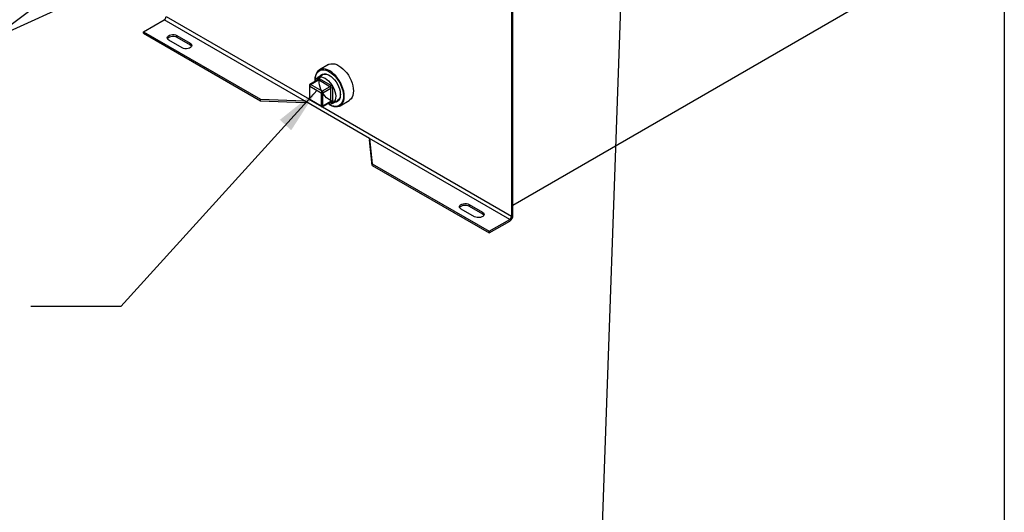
# Model space of a CAD drawing. Header units: inches. Extents: x 3 to 129, y 3 to 99.
# Tile 20 of 30: x 96 to 129, y 51 to 67. Entities that reach past the tile are written whole.
import ezdxf

# ---------------------------------------------------------------- set-up
doc = ezdxf.new("R2010")
doc.units = ezdxf.units.IN
doc.header["$LTSCALE"] = 12
doc.header["$MEASUREMENT"] = 0
doc.layers.add('TEXT', color=140, linetype='Continuous', lineweight=25)
doc.dimstyles.new('SLDDIMSTYLE1', dxfattribs={"dimtxt": 0.18, "dimasz": 1.56, "dimexe": 0, "dimexo": 0.0625, "dimgap": 0, "dimtad": 0, "dimtih": 1, "dimtoh": 1, "dimdec": 0, "dimrnd": 1e-09, "dimzin": 0, "dimdsep": 46, "dimtxsty": 'Standard', "dimsah": 1, "dimcen": 0.09, "dimadec": 0, "dimazin": 0, "dimtfac": 1.56, "dimtdec": 0, "dimtofl": 0, "dimtmove": 0, "dimatfit": 3, "dimfxl": 0, "dimfrac": 2, "dimtolj": 1, "dimtzin": 0, "dimarcsym": 0})
doc.dimstyles.new('SLDDIMSTYLE2', dxfattribs={"dimtxt": 0.18, "dimasz": 1.56, "dimexe": 0, "dimexo": 0.0625, "dimgap": 0, "dimtad": 0, "dimtih": 1, "dimtoh": 1, "dimdec": 0, "dimrnd": 1e-09, "dimzin": 0, "dimdsep": 46, "dimtxsty": 'Standard', "dimblk1": 'NONE', "dimblk2": 'NONE', "dimsah": 1, "dimcen": 0.09, "dimadec": 0, "dimazin": 0, "dimtfac": 1.56, "dimtdec": 0, "dimtofl": 0, "dimtmove": 0, "dimatfit": 3, "dimldrblk": 'NONE', "dimfxl": 0, "dimfrac": 2, "dimtolj": 1, "dimtzin": 0, "dimarcsym": 0})

# ---------------------------------------------------------------- blocks, each defined once
blk = doc.blocks.new('_None')

msp = doc.modelspace()

# ---------------------------------------------------------------- linework, layer by layer
for p, q in [((112.611, 69.259), (112.611, 60.845)), ((112.658, 60.872), (112.658, 69.286)), ((101.121, 67.479), (105.885, 64.728)), ((112.658, 61.207), (123.915, 67.706)), ((100.372, 66.973), (101.057, 67.368)), ((105.722, 64.675), (101.057, 67.368)), ((100.372, 66.973), (104.261, 64.728)), ((100.372, 66.919), (100.372, 66.973)), ((100.372, 66.919), (104.261, 64.674)), ((101.477, 66.845), (101.919, 66.59)), ((101.477, 66.791), (101.477, 66.845)), ((101.653, 66.437), (101.212, 66.692)), ((101.477, 66.791), (101.919, 66.536)), ((101.919, 66.536), (101.919, 66.59)), ((106.523, 65.877), (106.219, 65.702)), ((106.312, 65.54), (106.156, 65.45)), ((105.884, 65.184), (105.884, 64.739)), ((106.165, 65.369), (105.904, 65.218)), ((105.924, 65.216), (106.185, 65.368)), ((106.309, 64.994), (105.924, 65.216)), ((106.076, 65.387), (106.076, 65.371)), ((106.157, 65.365), (106.157, 65.384)), ((106.571, 65.145), (106.185, 65.368)), ((106.214, 65.417), (106.599, 65.194)), ((105.895, 65.167), (106.281, 64.945)), ((105.895, 64.722), (105.895, 65.167)), ((106.281, 64.945), (106.281, 64.5)), ((106.571, 65.145), (106.309, 64.994)), ((106.337, 64.945), (106.599, 65.096)), ((106.337, 64.5), (106.337, 64.945)), ((106.599, 64.651), (106.599, 65.096)), ((106.656, 65.096), (106.656, 64.651)), ((104.261, 64.674), (104.261, 64.728)), ((104.261, 64.728), (105.722, 64.675)), ((104.261, 64.674), (105.722, 64.621)), ((107.883, 63.428), (105.722, 64.675)), ((106.281, 64.5), (105.895, 64.722)), ((105.904, 64.704), (106.289, 64.482)), ((106.329, 64.482), (106.591, 64.633)), ((106.599, 64.651), (106.337, 64.5)), ((106.548, 64.555), (106.562, 64.547)), ((106.599, 64.618), (106.582, 64.628)), ((106.656, 64.584), (106.812, 64.674)), ((106.905, 64.513), (107.209, 64.688)), ((106.319, 64.478), (112.611, 60.845)), ((107.883, 63.428), (107.973, 62.585)), ((112.548, 60.735), (107.883, 63.428)), ((107.973, 62.531), (107.883, 63.374)), ((107.973, 62.585), (111.862, 60.34)), ((107.973, 62.531), (107.973, 62.585)), ((107.973, 62.531), (111.862, 60.286)), ((111.376, 60.824), (110.934, 61.079)), ((111.199, 61.233), (111.641, 60.977)), ((111.199, 61.233), (111.199, 61.179)), ((111.199, 61.179), (111.641, 60.923)), ((111.641, 60.923), (111.641, 60.977)), ((111.862, 60.34), (112.548, 60.735)), ((111.862, 60.286), (112.548, 60.681)), ((111.862, 60.34), (111.862, 60.286))]:
    msp.add_line(p, q)
at = {"flags": 128}
for points in [[(101.212, 66.692), (101.18, 66.717), (101.161, 66.746), (101.157, 66.777), (101.168, 66.807), (101.194, 66.834), (101.232, 66.855), (101.279, 66.87), (101.331, 66.877), (101.384, 66.875), (101.434, 66.864), (101.477, 66.845)], [(101.163, 66.742), (101.168, 66.753), (101.194, 66.78), (101.232, 66.802), (101.279, 66.816), (101.331, 66.823), (101.384, 66.821), (101.434, 66.81), (101.477, 66.791)], [(101.919, 66.59), (101.951, 66.566), (101.969, 66.537), (101.973, 66.506), (101.962, 66.476), (101.936, 66.449), (101.898, 66.427), (101.852, 66.412), (101.799, 66.406), (101.746, 66.408), (101.696, 66.419), (101.653, 66.437)], [(101.919, 66.536), (101.951, 66.512), (101.968, 66.487)], [(106.523, 65.877), (106.548, 65.89), (106.603, 65.906), (106.664, 65.909), (106.729, 65.9), (106.797, 65.878), (106.866, 65.843), (106.935, 65.798), (107.003, 65.742), (107.068, 65.676), (107.128, 65.603), (107.184, 65.523), (107.233, 65.438), (107.274, 65.35), (107.307, 65.261), (107.332, 65.172), (107.346, 65.085), (107.351, 65.003)], [(106.562, 64.547), (106.562, 64.547), (106.631, 64.513), (106.699, 64.49), (106.764, 64.481), (106.824, 64.484), (106.88, 64.5), (106.929, 64.528), (106.97, 64.568), (107.003, 64.619), (107.028, 64.68), (107.042, 64.75), (107.047, 64.827), (107.042, 64.91), (107.028, 64.996), (107.003, 65.085), (106.97, 65.175), (106.929, 65.263), (106.88, 65.347), (106.824, 65.427), (106.764, 65.501), (106.699, 65.566), (106.631, 65.622), (106.562, 65.668), (106.493, 65.702), (106.425, 65.724), (106.36, 65.734), (106.299, 65.73), (106.244, 65.714), (106.195, 65.686), (106.153, 65.646), (106.12, 65.595), (106.096, 65.534), (106.081, 65.464), (106.076, 65.387), (106.076, 65.387)], [(106.077, 65.355), (106.076, 65.371), (106.081, 65.447), (106.096, 65.516), (106.121, 65.576), (106.155, 65.626), (106.197, 65.665), (106.246, 65.691), (106.302, 65.705), (106.363, 65.706), (106.429, 65.694), (106.496, 65.67), (106.565, 65.633), (106.633, 65.585), (106.7, 65.526), (106.763, 65.459), (106.822, 65.383), (106.875, 65.302), (106.921, 65.216), (106.959, 65.128), (106.988, 65.039), (107.008, 64.952), (107.018, 64.867), (107.018, 64.788), (107.008, 64.715), (106.988, 64.651), (106.959, 64.595), (106.921, 64.551), (106.875, 64.518), (106.822, 64.498), (106.763, 64.491), (106.7, 64.496), (106.633, 64.514), (106.565, 64.545), (106.534, 64.563)], [(106.915, 64.891), (106.91, 64.838), (106.895, 64.78), (106.871, 64.731), (106.837, 64.693), (106.796, 64.667), (106.748, 64.654), (106.694, 64.654), (106.637, 64.667), (106.578, 64.692), (106.518, 64.73), (106.459, 64.778), (106.404, 64.836), (106.353, 64.901), (106.308, 64.973), (106.27, 65.048), (106.241, 65.125), (106.221, 65.202), (106.211, 65.276), (106.211, 65.345), (106.221, 65.407), (106.241, 65.461), (106.27, 65.505), (106.308, 65.537), (106.353, 65.556), (106.404, 65.563), (106.459, 65.557), (106.518, 65.538), (106.552, 65.521)], [(106.226, 65.491), (106.24, 65.509), (106.277, 65.543), (106.322, 65.565), (106.373, 65.574), (106.428, 65.57), (106.487, 65.553), (106.548, 65.524), (106.608, 65.483), (106.667, 65.432), (106.723, 65.371), (106.774, 65.304), (106.818, 65.23), (106.856, 65.154), (106.884, 65.075), (106.904, 64.998), (106.914, 64.923), (106.914, 64.852), (106.904, 64.789), (106.884, 64.734), (106.856, 64.689), (106.818, 64.655), (106.774, 64.634), (106.726, 64.625)], [(106.062, 65.31), (106.078, 65.359), (106.105, 65.405), (106.141, 65.44), (106.184, 65.463), (106.234, 65.473), (106.289, 65.47), (106.347, 65.454), (106.406, 65.426)], [(106.406, 65.426), (106.466, 65.385), (106.524, 65.334), (106.579, 65.274), (106.628, 65.207), (106.672, 65.134), (106.707, 65.058), (106.734, 64.98), (106.752, 64.904), (106.76, 64.831), (106.757, 64.763), (106.744, 64.703), (106.722, 64.651), (106.691, 64.611), (106.651, 64.581), (106.604, 64.565), (106.552, 64.561), (106.495, 64.571), (106.488, 64.573)], [(107.351, 65.003), (107.346, 64.926), (107.332, 64.856), (107.307, 64.795), (107.274, 64.744), (107.233, 64.704), (107.209, 64.688)], [(110.934, 61.079), (110.902, 61.104), (110.884, 61.133), (110.88, 61.164), (110.891, 61.194), (110.917, 61.221), (110.954, 61.243), (111.001, 61.257), (111.053, 61.264), (111.107, 61.262), (111.157, 61.251), (111.199, 61.233)], [(110.885, 61.129), (110.891, 61.14), (110.917, 61.167), (110.954, 61.189), (111.001, 61.204), (111.053, 61.21), (111.107, 61.208), (111.157, 61.197), (111.199, 61.179)], [(111.641, 60.977), (111.673, 60.953), (111.692, 60.924), (111.696, 60.893), (111.684, 60.863), (111.659, 60.836), (111.621, 60.814), (111.574, 60.799), (111.522, 60.793), (111.469, 60.795), (111.419, 60.806), (111.376, 60.824)], [(111.641, 60.923), (111.673, 60.899), (111.69, 60.874)]]:
    msp.add_lwpolyline(points, dxfattribs=at)
for centre, radius, start, end in [((100.983, 67.485), 0.138, 302.6055, 357.3945), ((105.904, 65.186), 0.0201, 185.7176, 245.6234), ((105.957, 65.165), 0.0615, 122.6055, 177.3945), ((105.912, 65.2), 0.0201, 54.3836, 114.2942), ((106.148, 65.364), 0.0218, 19.2092, 64.3545), ((106.174, 65.351), 0.0201, 54.3824, 114.3071), ((106.152, 65.419), 0.0615, 302.6055, 357.3945), ((106.538, 65.197), 0.0615, 302.6055, 357.3945), ((106.342, 64.942), 0.0615, 122.6055, 177.3945), ((106.309, 65), 0.0615, 242.6097, 297.3903), ((106.276, 64.942), 0.0615, 2.6055, 57.3945), ((106.538, 65.093), 0.0615, 2.6055, 57.3945), ((106.627, 65.041), 0.0615, 62.6097, 117.3903), ((105.904, 64.741), 0.0201, 185.6948, 245.6253), ((105.914, 64.72), 0.0192, 172.7442, 235.9436), ((106.579, 64.649), 0.0197, 305.0133, 6.2988), ((106.577, 64.62), 0.022, 355.7565, 39.7283), ((106.627, 64.596), 0.0615, 62.6097, 117.3903), ((106.309, 64.555), 0.0615, 242.6097, 297.3903), ((106.3, 64.498), 0.0197, 173.6973, 235.0283), ((106.318, 64.498), 0.0192, 304.0432, 7.2571), ((112.418, 60.883), 0.24, 302.6055, 357.3945), ((112.473, 60.852), 0.138, 302.6055, 357.3945)]:
    msp.add_arc(centre, radius, start, end)
for centre, major_axis, ratio, start_param, end_param in [((105.722, 64.749), (0.235, -0.012), 0.540539, 4.739784, 5.105023), ((107.883, 63.502), (-0.011, 0.186), 0.053508, 1.955926, 2.321166)]:
    msp.add_ellipse(centre, major_axis=major_axis, ratio=ratio, start_param=start_param, end_param=end_param)
for points, knots in [([(105.889, 65.204), (105.887, 65.199), (105.884, 65.193), (105.884, 65.186), (105.884, 65.184)], [0, 0, 0, 0, 0.736873, 1, 1, 1, 1]), ([(105.904, 65.218), (105.904, 65.218), (105.9, 65.217), (105.895, 65.212), (105.891, 65.207), (105.889, 65.204)], [0, 0, 0, 0, 0.02012, 0.498151, 1, 1, 1, 1]), ([(106.157, 65.384), (106.157, 65.385), (106.157, 65.388), (106.157, 65.392), (106.158, 65.396), (106.159, 65.399), (106.16, 65.402), (106.162, 65.408), (106.166, 65.415), (106.173, 65.421), (106.182, 65.424), (106.191, 65.424), (106.2, 65.423), (106.207, 65.42), (106.211, 65.418), (106.214, 65.417)], [0, 0, 0, 0, 0.040276, 0.080243, 0.120059, 0.159884, 0.199878, 0.240199, 0.370044, 0.500057, 0.629903, 0.759916, 0.840121, 0.919722, 1, 1, 1, 1]), ([(106.169, 65.373), (106.169, 65.373), (106.169, 65.373), (106.167, 65.37), (106.166, 65.37), (106.165, 65.37)], [0, 0, 0, 0, 0.320431, 0.874577, 1, 1, 1, 1]), ([(106.599, 65.194), (106.6, 65.193), (106.603, 65.192), (106.606, 65.189), (106.61, 65.187), (106.613, 65.184), (106.616, 65.181), (106.622, 65.175), (106.63, 65.166), (106.639, 65.152), (106.647, 65.137), (106.651, 65.124), (106.654, 65.113), (106.655, 65.104), (106.655, 65.099), (106.656, 65.096)], [0, 0, 0, 0, 0.040276, 0.080243, 0.120059, 0.159884, 0.199878, 0.240199, 0.370044, 0.500057, 0.629903, 0.759916, 0.840121, 0.919722, 1, 1, 1, 1]), ([(105.884, 64.739), (105.884, 64.738), (105.884, 64.734), (105.886, 64.725), (105.892, 64.714), (105.899, 64.706), (105.903, 64.704), (105.904, 64.704)], [0, 0, 0, 0, 0.0382148, 0.3229004, 0.6377519, 0.9789484, 1, 1, 1, 1]), ([(106.591, 64.632), (106.593, 64.633), (106.597, 64.634), (106.596, 64.634), (106.596, 64.634)], [0, 0, 0, 0, 0.846106, 1, 1, 1, 1]), ([(106.656, 64.651), (106.656, 64.65), (106.655, 64.647), (106.655, 64.643), (106.655, 64.639), (106.654, 64.636), (106.653, 64.632), (106.651, 64.627), (106.647, 64.62), (106.639, 64.614), (106.63, 64.611), (106.621, 64.61), (106.613, 64.612), (106.606, 64.615), (106.601, 64.617), (106.599, 64.618)], [0, 0, 0, 0, 0.040276, 0.080243, 0.120059, 0.159884, 0.199878, 0.240199, 0.370044, 0.500057, 0.629903, 0.759916, 0.840121, 0.919722, 1, 1, 1, 1]), ([(106.289, 64.482), (106.293, 64.48), (106.302, 64.476), (106.317, 64.476), (106.325, 64.48), (106.329, 64.482)], [0, 0, 0, 0, 0.339078, 0.681077, 1, 1, 1, 1])]:
    msp.add_open_spline(points, degree=3, knots=knots)
at = {"layer": 'TEXT'}
msp.add_line((129, 99), (129, 3), dxfattribs=at)

# ---------------------------------------------------------------- leaders
for points in [[(106.005, 74.803), (95.343, 66.732), (92.343, 66.732)], [(109.137, 73), (95.343, 66.732), (92.343, 66.732)], [(106.14, 65.026), (99.618, 57.837), (96.618, 57.837)]]:
    msp.add_leader(points, dimstyle='SLDDIMSTYLE1', dxfattribs=at)
at = {"layer": 'TEXT', "has_arrowhead": 0}
msp.add_leader([(115.512, 46.946), (116.405, 72.287)], dimstyle='SLDDIMSTYLE2', dxfattribs=at)

doc.saveas('drawing.dxf')
